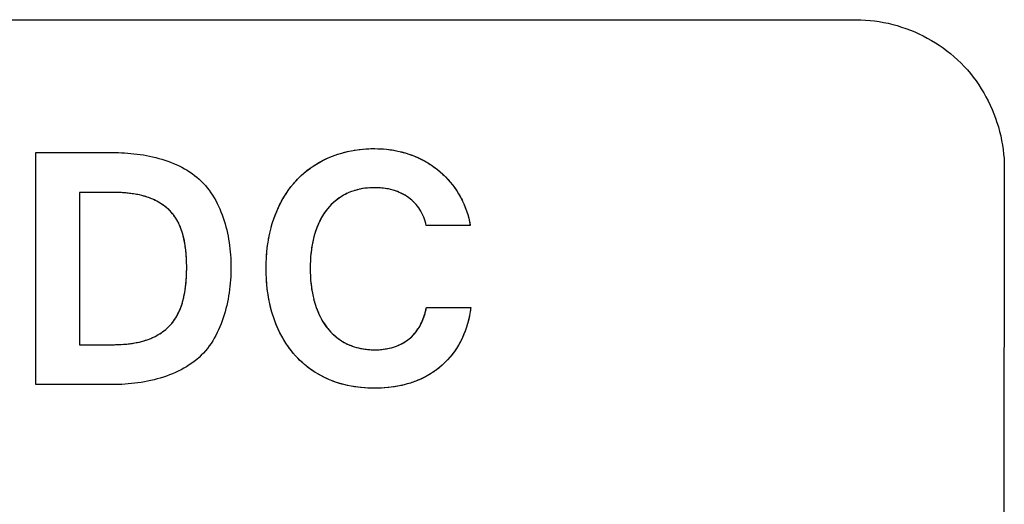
# Model space of a CAD drawing. Header units: millimetres. Extents: x 0 to 1682, y 0 to 1188.
# Tile 30 of 73: x 1157.61 to 1166.09, y 639.28 to 643.44. Entities that reach past the tile are written whole.
import ezdxf

# ---------------------------------------------------------------- set-up
doc = ezdxf.new("R2010")
doc.units = ezdxf.units.MM
doc.header["$LTSCALE"] = 92.51
doc.layers.add('PROCESSING_MODULE_COVER-SHAPE', color=7, linetype='CONTINUOUS')

msp = doc.modelspace()

# ---------------------------------------------------------------- linework, layer by layer
at = {"layer": 'PROCESSING_MODULE_COVER-SHAPE', "color": 7, "linetype": 'Continuous'}
for p, q in [((1149.276848, 643.444742), (1164.815617, 643.444742)), ((1157.752822, 640.306258), (1157.752822, 642.30252)), ((1157.752822, 642.30252), (1158.410836, 642.30252)), ((1166.088925, 642.171434), (1166.079279, 634.795479)), ((1158.126615, 641.959216), (1158.126615, 640.649562)), ((1158.409458, 641.959216), (1158.126615, 641.959216)), ((1158.429133, 641.959116), (1158.409458, 641.959216)), ((1158.448839, 641.958798), (1158.42739, 641.959112)), ((1158.468563, 641.958234), (1158.445315, 641.958794)), ((1158.488292, 641.957394), (1158.463239, 641.958254)), ((1159.941391, 641.998964), (1159.950579, 642.010921)), ((1160.835381, 641.976323), (1160.829294, 641.978164)), ((1158.510985, 641.955668), (1158.499106, 641.956473)), ((1158.652456, 641.93525), (1158.640843, 641.937847)), ((1160.960897, 641.914602), (1160.95572, 641.91829)), ((1160.966042, 641.910803), (1160.960897, 641.914602)), ((1161.391879, 641.947158), (1161.398064, 641.936774)), ((1159.822408, 641.78865), (1159.828295, 641.802575)), ((1160.168426, 641.649247), (1160.165183, 641.640356)), ((1160.186424, 641.693113), (1160.182583, 641.684433)), ((1161.112137, 641.674995), (1161.110913, 641.681045)), ((1161.491787, 641.674995), (1161.112137, 641.674995)), ((1161.489643, 641.686894), (1161.491787, 641.674995)), ((1159.026158, 641.565262), (1159.018126, 641.596781)), ((1159.049593, 641.369547), (1159.048598, 641.398854)), ((1159.050036, 641.355895), (1159.049521, 641.377889)), ((1159.050347, 641.342248), (1159.050036, 641.355895)), ((1159.050123, 641.271537), (1159.050537, 641.301536)), ((1159.05053, 641.32861), (1159.050138, 641.356916)), ((1159.050479, 641.293264), (1159.05059, 641.314982)), ((1159.05059, 641.314982), (1159.050483, 641.335944)), ((1160.114639, 641.345809), (1160.114223, 641.325833)), ((1160.114236, 641.286007), (1160.114661, 641.266166)), ((1159.048538, 641.228087), (1159.049487, 641.249808)), ((1160.138902, 641.063326), (1160.14384, 641.042375)), ((1160.143306, 641.044808), (1160.148409, 641.025143)), ((1161.11386, 640.96875), (1161.496265, 640.96875)), ((1161.496265, 640.96875), (1161.494632, 640.956406)), ((1160.188146, 640.914926), (1160.192332, 640.905871)), ((1160.196651, 640.896879), (1160.201103, 640.887957)), ((1160.205691, 640.879107), (1160.210414, 640.870335)), ((1161.085562, 640.867835), (1161.088743, 640.8761)), ((1161.091776, 640.884411), (1161.09466, 640.892762)), ((1158.856934, 640.769607), (1158.863425, 640.774705)), ((1160.265332, 640.787883), (1160.270736, 640.781289)), ((1160.276269, 640.774782), (1160.281928, 640.768363)), ((1158.80175, 640.732993), (1158.808923, 640.737163)), ((1158.816026, 640.741449), (1158.823055, 640.745851)), ((1158.830006, 640.75037), (1158.836874, 640.755005)), ((1158.843654, 640.759756), (1158.850342, 640.764624)), ((1160.287711, 640.762035), (1160.293613, 640.755802)), ((1160.299632, 640.749666), (1160.305766, 640.74363)), ((1160.965376, 640.698654), (1160.972036, 640.704041)), ((1158.126615, 640.649562), (1158.409458, 640.649562)), ((1158.409458, 640.649562), (1158.429064, 640.649668)), ((1158.424318, 640.649636), (1158.448706, 640.650005)), ((1158.483735, 640.65151), (1158.5077, 640.652684)), ((1158.4986, 640.652401), (1158.510447, 640.653241)), ((1158.639886, 640.671769), (1158.651449, 640.674457)), ((1160.387177, 640.680056), (1160.394521, 640.675584)), ((1160.401938, 640.671252), (1160.409424, 640.667064)), ((1161.410807, 640.682429), (1161.40497, 640.671438)), ((1158.410836, 640.306258), (1157.752822, 640.306258)), ((1160.988455, 640.323726), (1160.976745, 640.319866))]:
    msp.add_line(p, q, dxfattribs=at)
for points in [[(1164.815617, 643.444742), (1164.854664, 643.444093), (1164.893798, 643.442154), (1164.932975, 643.438939), (1164.97215, 643.43446), (1165.01128, 643.428732), (1165.05032, 643.421766), (1165.089226, 643.413577), (1165.127953, 643.404177), (1165.166458, 643.393579), (1165.204697, 643.381798), (1165.242624, 643.368845), (1165.280197, 643.354734), (1165.31737, 643.339478), (1165.354099, 643.32309), (1165.390341, 643.305584), (1165.426051, 643.286972), (1165.461185, 643.267269), (1165.495698, 643.246486), (1165.529547, 643.224637), (1165.562687, 643.201735), (1165.595074, 643.177794), (1165.626664, 643.152826), (1165.657413, 643.126845), (1165.687276, 643.099864), (1165.716209, 643.071896), (1165.744168, 643.042965), (1165.771141, 643.013103), (1165.797114, 642.982357), (1165.822073, 642.95077), (1165.846006, 642.918386), (1165.8689, 642.88525), (1165.890742, 642.851405), (1165.911518, 642.816896), (1165.931215, 642.781767), (1165.94982, 642.746062), (1165.96732, 642.709825), (1165.983701, 642.673101), (1165.998951, 642.635934), (1166.013057, 642.598368), (1166.026005, 642.560446), (1166.037783, 642.522214), (1166.048376, 642.483716), (1166.057773, 642.444995), (1166.065959, 642.406096), (1166.072921, 642.367063), (1166.078648, 642.32794), (1166.083124, 642.288771), (1166.086338, 642.249601), (1166.088276, 642.210474), (1166.088925, 642.171434)], [(1158.410836, 642.30252), (1158.436903, 642.302326), (1158.46319, 642.301738), (1158.489663, 642.300741), (1158.516291, 642.299324), (1158.543041, 642.297474), (1158.569882, 642.295177), (1158.596781, 642.292422), (1158.623707, 642.289195), (1158.650626, 642.285485), (1158.677508, 642.281277), (1158.70432, 642.27656), (1158.731029, 642.27132), (1158.757604, 642.265546), (1158.784012, 642.259223), (1158.810222, 642.252341), (1158.836202, 642.244885), (1158.861918, 642.236843), (1158.88734, 642.228203), (1158.912435, 642.218952), (1158.93717, 642.209077), (1158.961515, 642.198565), (1158.985436, 642.187404), (1159.008902, 642.175581), (1159.03188, 642.163082), (1159.054339, 642.149897), (1159.076245, 642.136011), (1159.097568, 642.121413), (1159.118275, 642.106089), (1159.138334, 642.090026), (1159.157713, 642.073213), (1159.17638, 642.055635), (1159.194421, 642.03717), (1159.211717, 642.017952), (1159.228279, 641.998018), (1159.244114, 641.977401), (1159.259233, 641.956135), (1159.273644, 641.934256), (1159.287358, 641.911798), (1159.300383, 641.888796), (1159.312728, 641.865284), (1159.324404, 641.841297), (1159.335419, 641.816868), (1159.345783, 641.792034), (1159.355505, 641.766829), (1159.364595, 641.741286), (1159.373061, 641.715441), (1159.380914, 641.689328), (1159.388161, 641.662982), (1159.394814, 641.636437), (1159.400881, 641.609728), (1159.406371, 641.582889), (1159.411294, 641.555955), (1159.415659, 641.528961), (1159.419476, 641.501942), (1159.422753, 641.47493), (1159.425501, 641.447963), (1159.427728, 641.421073), (1159.429444, 641.394295), (1159.430658, 641.367664), (1159.43138, 641.341215), (1159.431618, 641.314982)], [(1160.374555, 642.295291), (1160.405231, 642.303791), (1160.43622, 642.311272), (1160.46743, 642.317743)], [(1160.397567, 642.301776), (1160.420727, 642.307672), (1160.444019, 642.31299)], [(1160.46743, 642.317743), (1160.50093, 642.323555), (1160.534608, 642.32825), (1160.568433, 642.331832)], [(1160.49252, 642.322199), (1160.517717, 642.326027), (1160.543008, 642.329228)], [(1160.568381, 642.331806), (1160.602373, 642.334304), (1160.636397, 642.335671), (1160.670475, 642.335937), (1160.703471, 642.335146), (1160.736441, 642.333303), (1160.769339, 642.330384), (1160.802119, 642.326365), (1160.834735, 642.321222), (1160.867139, 642.314929)], [(1160.593827, 642.333763), (1160.619332, 642.335102), (1160.644885, 642.335826)], [(1160.670475, 642.335937), (1160.69526, 642.335462), (1160.720045, 642.334403), (1160.744805, 642.332747)], [(1160.769518, 642.330483), (1160.794158, 642.327596), (1160.818703, 642.324075), (1160.843128, 642.319907), (1160.867409, 642.315079)], [(1160.867409, 642.315079), (1160.899285, 642.307462), (1160.931128, 642.298798), (1160.96262, 642.288912), (1160.992045, 642.278417), (1161.021068, 642.266821), (1161.04964, 642.254136), (1161.077714, 642.240376), (1161.105242, 642.225555), (1161.132177, 642.209687), (1161.158471, 642.192784), (1161.184076, 642.174861), (1161.208944, 642.155931), (1161.232832, 642.136182), (1161.255913, 642.115492), (1161.278152, 642.093893), (1161.299512, 642.071421), (1161.319958, 642.04811), (1161.339453, 642.023993), (1161.357962, 641.999106), (1161.37545, 641.973483), (1161.391879, 641.947158), (1161.407876, 641.918955), (1161.42267, 641.890089), (1161.436252, 641.860626), (1161.448614, 641.830632), (1161.459746, 641.800173), (1161.469638, 641.769314), (1161.478282, 641.738121), (1161.485668, 641.706659), (1161.491787, 641.674995)], [(1160.891522, 642.309578), (1160.915445, 642.303391), (1160.939152, 642.296507), (1160.96262, 642.288912)], [(1159.771402, 641.632635), (1159.780226, 641.666013), (1159.790051, 641.699322), (1159.800933, 641.732356), (1159.812697, 641.764582), (1159.825515, 641.796455), (1159.839391, 641.82791), (1159.854334, 641.858884), (1159.87035, 641.889313), (1159.887447, 641.919134), (1159.905631, 641.948283), (1159.924909, 641.976696), (1159.945288, 642.00431), (1159.966776, 642.03106), (1159.98938, 642.056884), (1160.012103, 642.080728), (1160.035805, 642.103634), (1160.060432, 642.125576), (1160.08593, 642.146529), (1160.112245, 642.166464), (1160.139323, 642.185356), (1160.167111, 642.203179), (1160.195554, 642.219906), (1160.224599, 642.23551), (1160.254192, 642.249965), (1160.28428, 642.263246), (1160.313989, 642.275026), (1160.344077, 642.285693), (1160.374504, 642.295273)], [(1160.135309, 642.182786), (1160.155597, 642.196081), (1160.176258, 642.208795), (1160.197267, 642.220916)], [(1160.218598, 642.232434), (1160.240227, 642.243335), (1160.262129, 642.25361), (1160.28428, 642.263246), (1160.306553, 642.272196), (1160.329033, 642.280512), (1160.351706, 642.288207), (1160.374555, 642.295291)], [(1160.96262, 642.288912), (1160.974643, 642.28472), (1160.986616, 642.280343), (1160.998537, 642.275782)], [(1161.010399, 642.271038), (1161.022199, 642.266113), (1161.033932, 642.261007), (1161.045594, 642.255723), (1161.05718, 642.250262), (1161.068686, 642.244624), (1161.080107, 642.238812), (1161.091439, 642.232826), (1161.102678, 642.226669), (1161.113819, 642.220341)], [(1161.124857, 642.213843), (1161.135789, 642.207178), (1161.146609, 642.200346), (1161.157313, 642.193349), (1161.167898, 642.186187)], [(1160.058374, 642.124024), (1160.076926, 642.139528), (1160.095948, 642.154498), (1160.115418, 642.168921)], [(1161.178357, 642.178864), (1161.188688, 642.171379), (1161.198885, 642.163734), (1161.208944, 642.155931)], [(1161.208944, 642.155931), (1161.218775, 642.14801), (1161.22848, 642.139911), (1161.238056, 642.131639)], [(1159.959971, 642.022698), (1159.969569, 642.034289), (1159.979372, 642.045687), (1159.98938, 642.056884)], [(1159.98938, 642.056884), (1160.005797, 642.074414), (1160.022785, 642.091455), (1160.040319, 642.107996)], [(1161.2475, 642.123197), (1161.25681, 642.11459), (1161.265983, 642.105822), (1161.275015, 642.096897), (1161.283906, 642.08782)], [(1161.29265, 642.078596), (1161.301247, 642.069227), (1161.309693, 642.059719), (1161.317986, 642.050076), (1161.326123, 642.040303)], [(1158.793694, 641.883676), (1158.779496, 641.890865), (1158.76509, 641.897637), (1158.750503, 641.903992), (1158.735762, 641.909933), (1158.720895, 641.915463), (1158.702079, 641.921831), (1158.683119, 641.927581), (1158.664026, 641.932742), (1158.644813, 641.937343), (1158.625493, 641.941412), (1158.606077, 641.944977), (1158.586579, 641.948068), (1158.567011, 641.950712), (1158.547386, 641.952938), (1158.527716, 641.954774), (1158.508014, 641.95625), (1158.481167, 641.957484)], [(1159.882838, 641.91079), (1159.890585, 641.923819), (1159.898538, 641.936714), (1159.906697, 641.94947), (1159.915062, 641.96208), (1159.923633, 641.974536), (1159.932409, 641.986833)], [(1161.112137, 641.674995), (1161.108191, 641.693098), (1161.103423, 641.711051), (1161.097836, 641.728801), (1161.091432, 641.746294), (1161.084214, 641.763476), (1161.076185, 641.780295), (1161.067348, 641.796696), (1161.057704, 641.812627), (1161.047804, 641.82728), (1161.03721, 641.841436), (1161.025956, 641.855071), (1161.014072, 641.868161), (1161.001593, 641.880683), (1160.988549, 641.892613), (1160.974973, 641.903927), (1160.960897, 641.914602), (1160.945772, 641.924999), (1160.930184, 641.934684), (1160.914175, 641.943664), (1160.897787, 641.951944), (1160.881063, 641.959528), (1160.864045, 641.966422), (1160.846774, 641.972633), (1160.829294, 641.978164), (1160.807378, 641.984094), (1160.785234, 641.989026), (1160.762895, 641.992997), (1160.740391, 641.996047), (1160.717753, 641.998212), (1160.695012, 641.99953), (1160.672198, 642.00004), (1160.650569, 641.999804), (1160.628942, 641.998855), (1160.607354, 641.997174), (1160.585844, 641.994737), (1160.564451, 641.991524), (1160.543212, 641.987513), (1160.522167, 641.982683), (1160.501353, 641.977012), (1160.48081, 641.970478), (1160.460575, 641.963061), (1160.440687, 641.954737), (1160.42067, 641.945237), (1160.401098, 641.934794), (1160.382011, 641.923445), (1160.36345, 641.911225), (1160.345454, 641.898168), (1160.328062, 641.884311), (1160.311314, 641.869689), (1160.29525, 641.854337), (1160.279909, 641.83829), (1160.265332, 641.821584), (1160.251436, 641.804109), (1160.238338, 641.786045), (1160.22602, 641.767438), (1160.214463, 641.748334), (1160.20365, 641.728779), (1160.193562, 641.708819), (1160.184181, 641.6885), (1160.17549, 641.667866), (1160.167469, 641.646965), (1160.1601, 641.625842), (1160.153366, 641.604543), (1160.145629, 641.577033), (1160.13886, 641.549331), (1160.133014, 641.521456), (1160.128046, 641.49343), (1160.123911, 641.465275), (1160.120206, 641.433554), (1160.117433, 641.401724), (1160.11553, 641.369812), (1160.114436, 641.337846), (1160.114092, 641.305853), (1160.114452, 641.274075), (1160.115553, 641.242325), (1160.117456, 641.210629), (1160.120221, 641.179015), (1160.123911, 641.147508), (1160.128063, 641.119311), (1160.133048, 641.091243), (1160.138902, 641.063326)], [(1160.482141, 641.97092), (1160.468169, 641.965953), (1160.454347, 641.960561), (1160.440687, 641.954737), (1160.427261, 641.948505), (1160.41402, 641.941848), (1160.400981, 641.934777), (1160.388156, 641.927303), (1160.37556, 641.919437), (1160.363207, 641.911189), (1160.351112, 641.90257), (1160.339288, 641.893592), (1160.327751, 641.884265), (1160.316514, 641.8746), (1160.305592, 641.864608), (1160.294998, 641.8543), (1160.284747, 641.843685), (1160.274854, 641.832777), (1160.265332, 641.821584)], [(1160.524845, 641.98334), (1160.510491, 641.979606), (1160.496253, 641.975469)], [(1160.568485, 641.99219), (1160.553854, 641.989625), (1160.539303, 641.986677)], [(1160.612749, 641.997663), (1160.597944, 641.996202), (1160.583186, 641.99438)], [(1160.701247, 641.999257), (1160.686733, 641.999809), (1160.672198, 642.00004), (1160.657324, 641.999952), (1160.642451, 641.999531), (1160.627588, 641.99877)], [(1160.744563, 641.995572), (1160.730172, 641.997149), (1160.71573, 641.998374)], [(1160.787335, 641.988632), (1160.773155, 641.991324), (1160.758894, 641.993634)], [(1160.829294, 641.978164), (1160.815414, 641.982062), (1160.801425, 641.985548)], [(1160.853531, 641.970299), (1160.847502, 641.972391), (1160.841451, 641.974399)], [(1160.871466, 641.96352), (1160.865515, 641.965864), (1160.859536, 641.968123)], [(1160.934375, 641.932202), (1160.928891, 641.935469), (1160.923354, 641.938652), (1160.917765, 641.941751), (1160.912126, 641.944767), (1160.90644, 641.947698), (1160.90071, 641.950545), (1160.894937, 641.953308), (1160.889123, 641.955987), (1160.883272, 641.958582), (1160.877386, 641.961093)], [(1161.3341, 642.030402), (1161.341916, 642.02038), (1161.349568, 642.010239), (1161.357053, 641.999985), (1161.364369, 641.989621)], [(1161.371512, 641.979152), (1161.378479, 641.968583), (1161.385269, 641.957916), (1161.391879, 641.947158)], [(1158.629182, 641.940261), (1158.617479, 641.942497), (1158.605738, 641.944562), (1158.593964, 641.946461), (1158.58216, 641.948203), (1158.570332, 641.949792), (1158.558485, 641.951234), (1158.546621, 641.952537), (1158.534747, 641.953706), (1158.522867, 641.954748)], [(1158.709659, 641.919293), (1158.698349, 641.922901), (1158.686969, 641.926295), (1158.675524, 641.929481), (1158.664018, 641.932464)], [(1158.752298, 641.903277), (1158.741885, 641.907559), (1158.731413, 641.911621), (1158.720895, 641.915463)], [(1158.793172, 641.883947), (1158.783091, 641.88911), (1158.772912, 641.894053), (1158.762644, 641.898775)], [(1159.016501, 641.601573), (1159.011642, 641.617292), (1159.006375, 641.632894), (1159.000688, 641.648351), (1158.994571, 641.663632), (1158.988012, 641.678707), (1158.981, 641.693547), (1158.973524, 641.708122), (1158.965573, 641.722402), (1158.957135, 641.736358), (1158.9482, 641.749959), (1158.938757, 641.763176), (1158.928793, 641.775979), (1158.918299, 641.788339), (1158.907664, 641.799822), (1158.896552, 641.810866), (1158.88499, 641.821474), (1158.873003, 641.831647), (1158.860619, 641.841388), (1158.847866, 641.850698), (1158.83477, 641.85958), (1158.821358, 641.868035), (1158.807657, 641.876067), (1158.793172, 641.883947)], [(1158.822724, 641.867129), (1158.812999, 641.872957), (1158.803145, 641.878562)], [(1159.834389, 641.816427), (1159.84069, 641.830199), (1159.847199, 641.843885), (1159.853913, 641.857479), (1159.860835, 641.870973), (1159.867963, 641.88436), (1159.875297, 641.897635)], [(1160.950476, 641.921894), (1160.945169, 641.925414), (1160.939801, 641.92885)], [(1160.990847, 641.890455), (1160.986015, 641.894698), (1160.981117, 641.898856), (1160.976154, 641.902928), (1160.971128, 641.906911)], [(1161.00493, 641.877236), (1161.000307, 641.881722), (1160.995612, 641.886129)], [(1161.018353, 641.863324), (1161.013955, 641.868035), (1161.00948, 641.872673)], [(1161.404072, 641.926272), (1161.409905, 641.915657), (1161.415561, 641.904934), (1161.421042, 641.894107), (1161.426347, 641.883181), (1161.431476, 641.872162), (1161.436429, 641.861053), (1161.441206, 641.849859), (1161.445807, 641.838585), (1161.450233, 641.827236), (1161.454483, 641.815817), (1161.458557, 641.804331), (1161.462456, 641.792785)], [(1158.886342, 641.820115), (1158.877803, 641.8275), (1158.869064, 641.834661), (1158.860135, 641.8416), (1158.851026, 641.848316), (1158.841748, 641.854809), (1158.832311, 641.86108)], [(1158.91066, 641.796619), (1158.902781, 641.804675), (1158.894672, 641.812507)], [(1159.020963, 641.585767), (1159.015055, 641.607765), (1159.011749, 641.618709), (1159.008206, 641.629602), (1159.004426, 641.640435), (1159.000406, 641.651195), (1158.996146, 641.661873), (1158.991644, 641.672458), (1158.986899, 641.682939), (1158.98191, 641.693306), (1158.976675, 641.703548), (1158.971194, 641.713654), (1158.965464, 641.723613), (1158.959485, 641.733416), (1158.953255, 641.743051), (1158.946773, 641.752508), (1158.940038, 641.761776), (1158.933048, 641.770844), (1158.925802, 641.779702), (1158.918299, 641.788339)], [(1160.242414, 641.791753), (1160.237026, 641.784018), (1160.231774, 641.77618), (1160.226655, 641.768244), (1160.221669, 641.760214), (1160.216814, 641.752094), (1160.21209, 641.74389)], [(1160.265332, 641.821584), (1160.259395, 641.814302), (1160.253597, 641.806899), (1160.247937, 641.799382)], [(1161.057704, 641.812627), (1161.054175, 641.817961), (1161.05055, 641.823241), (1161.046833, 641.828466), (1161.043024, 641.833633), (1161.039125, 641.838741), (1161.035139, 641.843788), (1161.031067, 641.848772), (1161.02691, 641.853691), (1161.022672, 641.858542)], [(1161.070413, 641.791429), (1161.067373, 641.796821), (1161.064241, 641.802153), (1161.061018, 641.807422), (1161.057704, 641.812627)], [(1159.777899, 641.657838), (1159.784979, 641.682872), (1159.792653, 641.707718), (1159.800933, 641.732356)], [(1159.800933, 641.732356), (1159.80599, 641.746505), (1159.811255, 641.760608), (1159.816728, 641.774659)], [(1160.207495, 641.735604), (1160.203029, 641.727242), (1160.198689, 641.718807), (1160.194476, 641.710305), (1160.190388, 641.701739)], [(1161.07899, 641.774923), (1161.076222, 641.780478), (1161.073363, 641.785981)], [(1161.086747, 641.757971), (1161.084252, 641.763667), (1161.081666, 641.769318)], [(1161.093686, 641.740642), (1161.091464, 641.746456), (1161.089151, 641.752233)], [(1161.099808, 641.723006), (1161.097858, 641.728915), (1161.095818, 641.734795)], [(1161.105112, 641.705131), (1161.103435, 641.711112), (1161.101667, 641.717071)], [(1161.466179, 641.781182), (1161.469726, 641.769527), (1161.473098, 641.757826), (1161.476294, 641.746082), (1161.479315, 641.7343), (1161.48216, 641.722486), (1161.48483, 641.710644), (1161.487324, 641.698778)], [(1159.751022, 641.530538), (1159.756854, 641.564693), (1159.76365, 641.598674), (1159.771433, 641.632456)], [(1160.162057, 641.631435), (1160.159046, 641.62249), (1160.15615, 641.613525), (1160.153366, 641.604543)], [(1160.178863, 641.675701), (1160.175265, 641.666924), (1160.171786, 641.658104)], [(1161.109599, 641.687086), (1161.108194, 641.693116), (1161.106699, 641.699132)], [(1159.030743, 641.54467), (1159.024116, 641.572515), (1159.020963, 641.585767)], [(1159.049014, 641.3832), (1159.048294, 641.396851), (1159.047428, 641.410496), (1159.046414, 641.424132), (1159.045245, 641.437755), (1159.043917, 641.451362), (1159.042427, 641.464949), (1159.04077, 641.478513), (1159.038941, 641.49205), (1159.036936, 641.505557), (1159.03475, 641.51903), (1159.03238, 641.532466), (1159.029821, 641.545861), (1159.027067, 641.559212)], [(1159.048598, 641.398854), (1159.047336, 641.419804), (1159.045701, 641.440728), (1159.043659, 641.461619), (1159.041176, 641.482467), (1159.038218, 641.503264), (1159.034752, 641.524002), (1159.030743, 641.54467)], [(1159.755299, 641.556216), (1159.760113, 641.581805), (1159.765477, 641.607284)], [(1160.139617, 641.552948), (1160.13579, 641.535549), (1160.132318, 641.51807)], [(1160.153366, 641.604543), (1160.148393, 641.587457), (1160.143814, 641.570254)], [(1159.986968, 640.554305), (1159.964506, 640.58022), (1159.943168, 640.607057), (1159.922945, 640.634753), (1159.903829, 640.663244), (1159.88581, 640.692464), (1159.86888, 640.72235), (1159.85303, 640.752838), (1159.83825, 640.783863), (1159.824531, 640.815362), (1159.811866, 640.847269), (1159.800244, 640.879522), (1159.787474, 640.919213), (1159.7762, 640.95928), (1159.76638, 640.999681), (1159.757972, 641.040374), (1159.750936, 641.081319), (1159.744807, 641.12593), (1159.740166, 641.170737), (1159.736941, 641.215693), (1159.735057, 641.260748), (1159.734442, 641.305853), (1159.735049, 641.35099), (1159.736931, 641.396078), (1159.740167, 641.441065), (1159.744838, 641.485902), (1159.751022, 641.530538)], [(1159.74354, 641.474652), (1159.746981, 641.502631), (1159.751022, 641.530538)], [(1160.12919, 641.500524), (1160.126392, 641.482921), (1160.123911, 641.465275), (1160.121489, 641.445435), (1160.119437, 641.42556)], [(1159.73663, 641.39039), (1159.738383, 641.418521), (1159.740681, 641.446612)], [(1160.117739, 641.405655), (1160.116383, 641.385725), (1160.115355, 641.365774)], [(1159.431618, 641.314982), (1159.431388, 641.288244), (1159.430688, 641.261281), (1159.429509, 641.23413), (1159.42784, 641.206825), (1159.425669, 641.179401), (1159.422985, 641.151894), (1159.419778, 641.124339), (1159.416037, 641.096772), (1159.411751, 641.069227), (1159.406908, 641.04174), (1159.401498, 641.014346), (1159.39551, 640.987081), (1159.388933, 640.959979), (1159.381755, 640.933076), (1159.373967, 640.906407), (1159.365557, 640.880007), (1159.356514, 640.853912), (1159.346827, 640.828157), (1159.336485, 640.802777), (1159.325478, 640.777808), (1159.313794, 640.753284), (1159.301422, 640.729241), (1159.288352, 640.705714), (1159.274572, 640.682739), (1159.260071, 640.66035), (1159.24484, 640.638583), (1159.228866, 640.617473), (1159.212138, 640.597056), (1159.194647, 640.577366), (1159.17638, 640.558439), (1159.15715, 640.540134), (1159.137155, 640.52263), (1159.116429, 640.505914), (1159.095009, 640.489974), (1159.072931, 640.474796), (1159.050229, 640.460368), (1159.026939, 640.446678), (1159.003097, 640.433713), (1158.978738, 640.42146), (1158.953898, 640.409906), (1158.928613, 640.399039), (1158.902918, 640.388847), (1158.876848, 640.379316), (1158.850439, 640.370434), (1158.823727, 640.362188), (1158.796748, 640.354566), (1158.769536, 640.347555), (1158.742128, 640.341143), (1158.714558, 640.335316), (1158.686863, 640.330062), (1158.659078, 640.325368), (1158.631239, 640.321223), (1158.603381, 640.317612), (1158.57554, 640.314524), (1158.547751, 640.311945), (1158.52005, 640.309864), (1158.492472, 640.308267), (1158.465054, 640.307143), (1158.43783, 640.306477), (1158.410836, 640.306258)], [(1159.049487, 641.249808), (1159.050097, 641.274609), (1159.050374, 641.288077)], [(1159.735405, 641.249518), (1159.734681, 641.27768), (1159.734442, 641.305853), (1159.734678, 641.334045), (1159.735401, 641.362228)], [(1159.02633, 641.060573), (1159.029067, 641.073741), (1159.031615, 641.086952), (1159.033979, 641.100203), (1159.036164, 641.113491), (1159.038174, 641.126811), (1159.040015, 641.140162), (1159.041691, 641.153539), (1159.043205, 641.16694), (1159.044564, 641.180362), (1159.045772, 641.1938), (1159.046832, 641.207252), (1159.047751, 641.220715)], [(1159.030258, 641.076987), (1159.034355, 641.098411), (1159.037899, 641.119903), (1159.040926, 641.141455), (1159.043469, 641.163058), (1159.045563, 641.184704), (1159.047241, 641.206383), (1159.048532, 641.234186)], [(1159.048532, 641.234186), (1159.04918, 641.24766), (1159.0497, 641.261136)], [(1159.740667, 641.165192), (1159.73838, 641.193264), (1159.736632, 641.221376)], [(1160.115382, 641.246335), (1160.116413, 641.226519), (1160.117767, 641.206723)], [(1159.759942, 641.030083), (1159.755174, 641.055657), (1159.750936, 641.081319), (1159.746927, 641.109209), (1159.74351, 641.137171)], [(1160.119459, 641.186953), (1160.121502, 641.167213), (1160.123911, 641.147508), (1160.126399, 641.129837), (1160.129205, 641.11221)], [(1158.5077, 640.652684), (1158.527341, 640.654228), (1158.546947, 640.656145), (1158.566504, 640.658463), (1158.585998, 640.661211), (1158.605415, 640.664417), (1158.624741, 640.668109), (1158.643962, 640.672317), (1158.663064, 640.677068), (1158.682033, 640.682391), (1158.700855, 640.688313), (1158.719517, 640.694865), (1158.734416, 640.700615), (1158.749175, 640.706791), (1158.763769, 640.713392), (1158.778173, 640.72042), (1158.792359, 640.727873), (1158.806302, 640.735751), (1158.819976, 640.744055), (1158.833355, 640.752784), (1158.846413, 640.761938), (1158.859125, 640.771517), (1158.871464, 640.78152), (1158.883405, 640.791948), (1158.894921, 640.802801), (1158.905987, 640.814078), (1158.916576, 640.825779), (1158.92721, 640.838578), (1158.937298, 640.851819), (1158.946852, 640.865473), (1158.955885, 640.87951), (1158.964408, 640.893899), (1158.972435, 640.908612), (1158.979978, 640.923618), (1158.987049, 640.938888), (1158.993661, 640.954392), (1158.999827, 640.9701), (1159.005559, 640.985983), (1159.010869, 641.00201), (1159.015769, 641.018152), (1159.020274, 641.034379)], [(1158.916576, 640.825779), (1158.922139, 640.832381), (1158.927569, 640.839106), (1158.932869, 640.84595), (1158.938036, 640.852907), (1158.943072, 640.859974), (1158.947976, 640.867146), (1158.952748, 640.87442), (1158.957388, 640.881789), (1158.961895, 640.889251), (1158.96627, 640.896801), (1158.970513, 640.904435), (1158.974623, 640.912148), (1158.9786, 640.919935), (1158.982444, 640.927793), (1158.986155, 640.935717), (1158.989734, 640.943703), (1158.993178, 640.951746), (1158.99649, 640.959843), (1158.999668, 640.967988), (1159.002713, 640.976177), (1159.005623, 640.984406), (1159.0084, 640.992671), (1159.011043, 641.000968), (1159.013552, 641.009291), (1159.015927, 641.017637), (1159.018168, 641.026001), (1159.025576, 641.05564)], [(1159.020274, 641.034379), (1159.023401, 641.047452), (1159.030258, 641.076987)], [(1160.13234, 641.094639), (1160.135817, 641.077135), (1160.139646, 641.05971)], [(1160.148124, 641.026372), (1160.153366, 641.008024), (1160.159535, 640.988268), (1160.166229, 640.968657), (1160.173463, 640.949223), (1160.181252, 640.930001), (1160.189612, 640.911024), (1160.198556, 640.892326), (1160.2081, 640.873941), (1160.218259, 640.855902), (1160.229046, 640.838243), (1160.240478, 640.820997), (1160.252568, 640.804199), (1160.265332, 640.787883), (1160.277354, 640.773691), (1160.289908, 640.759937), (1160.302973, 640.746645), (1160.316527, 640.73384), (1160.330548, 640.721545), (1160.345016, 640.709784), (1160.359909, 640.698583), (1160.375205, 640.687964), (1160.390884, 640.677952), (1160.406923, 640.668572), (1160.423302, 640.659847), (1160.439998, 640.651801), (1160.457395, 640.644288), (1160.47507, 640.637496), (1160.492992, 640.631409), (1160.511128, 640.626012), (1160.529447, 640.621288), (1160.547916, 640.617221), (1160.567665, 640.613603), (1160.587527, 640.610688), (1160.607483, 640.608454), (1160.627514, 640.606881), (1160.647599, 640.605949), (1160.667719, 640.605637), (1160.686228, 640.605885), (1160.704726, 640.606663), (1160.723193, 640.607993), (1160.741604, 640.609899), (1160.759939, 640.612405), (1160.778173, 640.615534), (1160.796285, 640.619309), (1160.814251, 640.623754), (1160.832051, 640.628891)], [(1159.777524, 640.954071), (1159.771106, 640.979271), (1159.765249, 641.004615)], [(1160.15628, 640.998574), (1160.159316, 640.989143), (1160.162476, 640.979736), (1160.165761, 640.970356), (1160.169172, 640.96101), (1160.172709, 640.951701), (1160.176374, 640.942433), (1160.180168, 640.933212), (1160.184091, 640.924042)], [(1161.496265, 640.96875), (1161.491335, 640.934495), (1161.485174, 640.900353), (1161.477752, 640.866408), (1161.469036, 640.83274), (1161.458996, 640.799432), (1161.447601, 640.766566), (1161.434819, 640.734224), (1161.420619, 640.702487), (1161.40497, 640.671438), (1161.38954, 640.643994), (1161.37293, 640.617235), (1161.355176, 640.591216), (1161.336312, 640.565991), (1161.31637, 640.541616), (1161.295385, 640.518146), (1161.273392, 640.495635), (1161.250424, 640.474137), (1161.226514, 640.453708), (1161.201537, 640.43427), (1161.175709, 640.415972), (1161.149097, 640.398813), (1161.121768, 640.382796), (1161.093791, 640.367922), (1161.065233, 640.35419), (1161.03616, 640.341603), (1161.006642, 640.330161), (1160.976745, 640.319866), (1160.940468, 640.309021), (1160.903804, 640.299772), (1160.866812, 640.292065), (1160.829553, 640.285846), (1160.789994, 640.280831), (1160.750259, 640.277333), (1160.710401, 640.27527), (1160.670475, 640.274563), (1160.629171, 640.275197), (1160.587917, 640.277259), (1160.546778, 640.280815), (1160.505819, 640.285931), (1160.465105, 640.292671)], [(1160.97778, 640.709295), (1160.989696, 640.720531), (1161.00112, 640.732329), (1161.012048, 640.744653), (1161.022476, 640.757468), (1161.0324, 640.770739), (1161.041817, 640.78443), (1161.050723, 640.798507), (1161.059114, 640.812935), (1161.066986, 640.827677), (1161.074335, 640.8427), (1161.081158, 640.857968), (1161.087451, 640.873445), (1161.093209, 640.889098), (1161.09843, 640.90489), (1161.103109, 640.920786), (1161.107243, 640.936752), (1161.110828, 640.952751), (1161.11386, 640.96875)], [(1161.097394, 640.901147), (1161.099979, 640.909561), (1161.102414, 640.917996), (1161.104699, 640.926449), (1161.106833, 640.934912), (1161.108817, 640.943379), (1161.110649, 640.951845), (1161.11233, 640.960304), (1161.11386, 640.96875)], [(1161.492844, 640.944062), (1161.4909, 640.931723), (1161.488798, 640.919394)], [(1159.800244, 640.879522), (1159.792082, 640.904178), (1159.784512, 640.929034)], [(1160.215274, 640.861646), (1160.220271, 640.853043), (1160.225408, 640.844531), (1160.230684, 640.836116), (1160.236101, 640.8278), (1160.241659, 640.819589), (1160.247361, 640.811487), (1160.253206, 640.803499), (1160.259196, 640.79563), (1160.265332, 640.787883)], [(1160.965376, 640.698654), (1160.978555, 640.709616), (1160.984932, 640.715373), (1160.991167, 640.721306), (1160.99726, 640.727408), (1161.00321, 640.733676), (1161.009017, 640.740101), (1161.01468, 640.746679), (1161.0202, 640.753404), (1161.025576, 640.760269), (1161.030808, 640.767269), (1161.035895, 640.774398), (1161.040838, 640.781649), (1161.045635, 640.789018), (1161.050287, 640.796497), (1161.054793, 640.804082), (1161.059153, 640.811766), (1161.063367, 640.819543), (1161.067435, 640.827408), (1161.071355, 640.835354), (1161.075128, 640.843376), (1161.078754, 640.851467), (1161.082232, 640.859622)], [(1161.486537, 640.90708), (1161.484114, 640.894785), (1161.481527, 640.882515), (1161.478776, 640.870275), (1161.475857, 640.858069), (1161.47277, 640.845902), (1161.469512, 640.83378), (1161.466082, 640.821706)], [(1158.869811, 640.779919), (1158.876087, 640.785249), (1158.882249, 640.790694), (1158.888292, 640.796254), (1158.894213, 640.80193), (1158.900006, 640.80772), (1158.905667, 640.813625), (1158.911192, 640.819644), (1158.916576, 640.825779)], [(1159.840283, 640.779698), (1159.829297, 640.804324), (1159.818965, 640.829192), (1159.809282, 640.85427)], [(1161.4506, 640.774), (1161.44628, 640.762246), (1161.441777, 640.750569), (1161.437089, 640.738976), (1161.432214, 640.727471)], [(1161.462477, 640.809687), (1161.458696, 640.797726), (1161.454738, 640.785829)], [(1158.662958, 640.677338), (1158.674407, 640.68042), (1158.685793, 640.683707), (1158.697109, 640.687206), (1158.708352, 640.690923)], [(1158.719517, 640.694865), (1158.727163, 640.697743), (1158.734789, 640.700739), (1158.742389, 640.703853), (1158.74996, 640.707084), (1158.757497, 640.710434), (1158.764995, 640.7139), (1158.77245, 640.717485), (1158.779857, 640.721186), (1158.787213, 640.725005), (1158.794512, 640.728941)], [(1159.905151, 640.661407), (1159.890838, 640.684306), (1159.877198, 640.707619), (1159.864229, 640.731311), (1159.851925, 640.755349)], [(1160.31201, 640.737697), (1160.318363, 640.73187), (1160.324821, 640.726152), (1160.331381, 640.720545), (1160.33804, 640.715053), (1160.344795, 640.709678), (1160.351643, 640.704424), (1160.358582, 640.699292), (1160.365607, 640.694287), (1160.372717, 640.689411), (1160.379908, 640.684666)], [(1160.87921, 640.64683), (1160.894595, 640.653614), (1160.909542, 640.661336), (1160.924133, 640.669691), (1160.938329, 640.67869), (1160.95209, 640.688341), (1160.965376, 640.698654)], [(1160.890666, 640.652159), (1160.901958, 640.657821), (1160.913069, 640.663813), (1160.923984, 640.670134), (1160.934688, 640.676781), (1160.945165, 640.683751), (1160.9554, 640.691043), (1160.965376, 640.698654)], [(1161.42715, 640.716058), (1161.421895, 640.704744), (1161.416449, 640.693533)], [(1158.439173, 640.649862), (1158.454024, 640.650246), (1158.468877, 640.650794)], [(1158.448706, 640.650005), (1158.468368, 640.6506), (1158.488037, 640.651484)], [(1158.522297, 640.6542), (1158.534145, 640.655287), (1158.545985, 640.656506), (1158.557814, 640.657864), (1158.569626, 640.659367), (1158.581417, 640.661021), (1158.593182, 640.662832), (1158.604916, 640.664806), (1158.616615, 640.666949), (1158.628273, 640.669268)], [(1159.969224, 640.574625), (1159.952174, 640.59553), (1159.935815, 640.616984), (1159.920142, 640.638955)], [(1160.416975, 640.663021), (1160.424591, 640.659128), (1160.432266, 640.655387), (1160.439998, 640.651801)], [(1160.452539, 640.646359), (1160.465242, 640.641285), (1160.478095, 640.636572)], [(1160.491089, 640.632216), (1160.504212, 640.628211), (1160.517453, 640.624552), (1160.5308, 640.621234)], [(1160.544244, 640.618251), (1160.557772, 640.615599), (1160.571374, 640.613272)], [(1160.585038, 640.611264), (1160.598754, 640.609571), (1160.612511, 640.608187)], [(1160.626296, 640.607107), (1160.6401, 640.606325), (1160.653912, 640.605837)], [(1160.667719, 640.605637), (1160.680604, 640.605708), (1160.69347, 640.606033), (1160.706311, 640.606623), (1160.719121, 640.607485), (1160.731894, 640.608627), (1160.744625, 640.610059)], [(1160.757307, 640.611789), (1160.769935, 640.613824), (1160.782503, 640.616174), (1160.795004, 640.618848), (1160.807433, 640.621853), (1160.819784, 640.625198), (1160.832051, 640.628891)], [(1160.832051, 640.628891), (1160.848021, 640.634166), (1160.863795, 640.640039), (1160.879333, 640.646519)], [(1160.84401, 640.632865), (1160.855866, 640.637181), (1160.867605, 640.641837), (1160.87921, 640.64683)], [(1161.361725, 640.601229), (1161.354913, 640.591558), (1161.347949, 640.58199)], [(1161.381224, 640.630814), (1161.374882, 640.620862), (1161.368382, 640.610998)], [(1161.40497, 640.671438), (1161.399281, 640.661169), (1161.393426, 640.650973), (1161.387406, 640.640853)], [(1160.067382, 640.477013), (1160.046273, 640.495289), (1160.025813, 640.514274), (1160.006033, 640.533951), (1159.986968, 640.554305)], [(1160.465105, 640.292671), (1160.43375, 640.299056), (1160.402622, 640.306481), (1160.371761, 640.314972), (1160.341206, 640.324552), (1160.310999, 640.335248), (1160.281179, 640.347082), (1160.248128, 640.361786), (1160.215691, 640.377928), (1160.183941, 640.39547), (1160.15295, 640.414374), (1160.122789, 640.434603), (1160.093532, 640.456119), (1160.065248, 640.478885), (1160.038012, 640.502863), (1160.011895, 640.528015), (1159.986968, 640.554305)], [(1161.340835, 640.572529), (1161.333571, 640.563179), (1161.326162, 640.553945), (1161.318607, 640.54483), (1161.31091, 640.53584), (1161.303072, 640.526978), (1161.295095, 640.518249), (1161.286981, 640.509656)], [(1160.157652, 640.411318), (1160.134274, 640.426598), (1160.111415, 640.442651), (1160.089106, 640.459462)], [(1161.226514, 640.453708), (1161.216886, 640.44601), (1161.207111, 640.438476), (1161.197194, 640.431106), (1161.187141, 640.423901), (1161.176956, 640.416864), (1161.166645, 640.409994)], [(1161.278732, 640.501205), (1161.27035, 640.4929), (1161.261837, 640.484745), (1161.253195, 640.476744), (1161.244426, 640.468901), (1161.235532, 640.461221), (1161.226514, 640.453708)], [(1160.281179, 640.347082), (1160.255697, 640.358254), (1160.230571, 640.370279), (1160.205833, 640.383142), (1160.181516, 640.396827)], [(1161.102391, 640.372353), (1161.091331, 640.366686), (1161.080183, 640.361195), (1161.068954, 640.355881), (1161.057646, 640.350745)], [(1161.156211, 640.403292), (1161.145661, 640.396761), (1161.134999, 640.3904), (1161.12423, 640.384211), (1161.113359, 640.378195)], [(1160.438233, 640.298089), (1160.411515, 640.304266), (1160.384978, 640.311218), (1160.358648, 640.31896), (1160.332554, 640.327507), (1160.306722, 640.336876)], [(1160.55256, 640.280178), (1160.523288, 640.283518), (1160.494131, 640.287676), (1160.465105, 640.292671)], [(1160.670475, 640.274563), (1160.640903, 640.274846), (1160.611383, 640.275863), (1160.58193, 640.277633)], [(1160.755324, 640.277811), (1160.727059, 640.276039), (1160.698766, 640.274964)], [(1160.976745, 640.319866), (1160.949809, 640.31168), (1160.922601, 640.304378), (1160.89515, 640.297936), (1160.867486, 640.292331), (1160.839642, 640.287539), (1160.811646, 640.283538), (1160.78353, 640.280303)], [(1161.046267, 640.345788), (1161.03482, 640.341011), (1161.02331, 640.336416), (1161.011743, 640.332002), (1161.000123, 640.327772)]]:
    msp.add_lwpolyline(points, dxfattribs=at)

doc.saveas('drawing.dxf')
